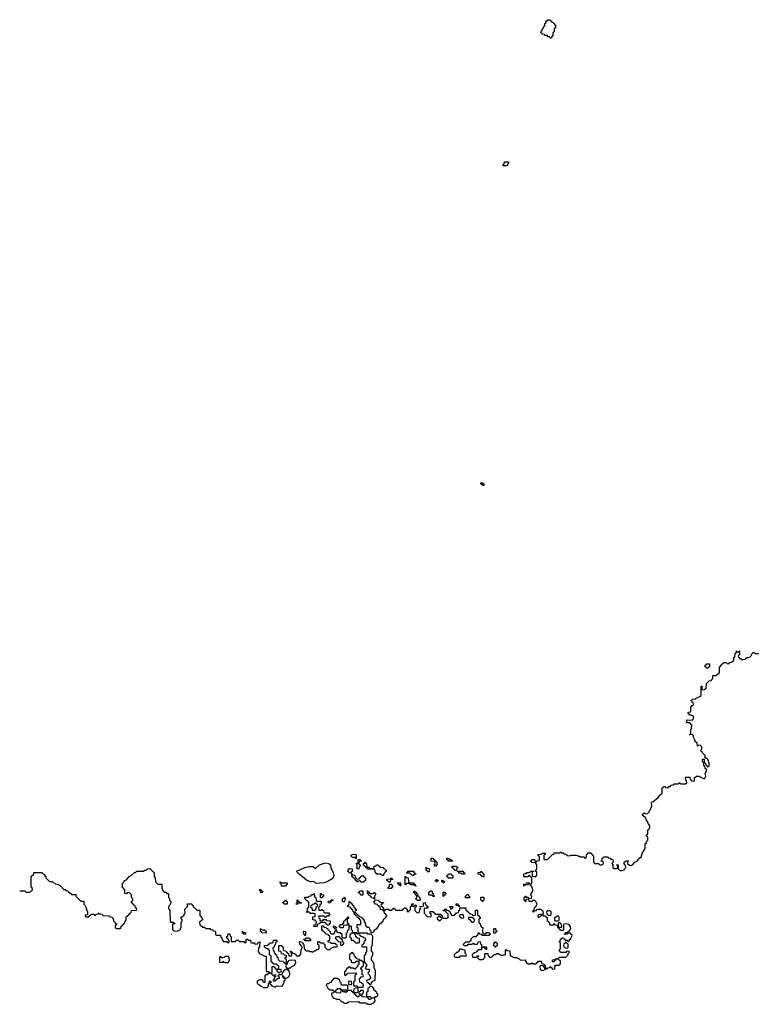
# Model space of a CAD drawing. Header units: inches. Extents: x 2808529 to 2951249, y 860290 to 1033701.
# Tile 34 of 153: x 2856411 to 2867743, y 957673 to 972771. Entities that reach past the tile are written whole.
import ezdxf

# ---------------------------------------------------------------- set-up
doc = ezdxf.new("R2010")
doc.units = ezdxf.units.IN
doc.header["$MEASUREMENT"] = 0
for name, color, linetype in [('C8955', 7, 'Continuous'), ('C8965', 7, 'Continuous'), ('C8966', 7, 'Continuous'), ('C8967', 7, 'Continuous')]:
    doc.layers.add(name, color=color, linetype=linetype)

msp = doc.modelspace()

# ---------------------------------------------------------------- linework, layer by layer
at = {"layer": 'C8955', "color": 6}
for points in [[(2856411, 959412), (2856490, 959412), (2856513, 959393), (2856570, 959394), (2856606, 959430), (2856602, 959462), (2856586, 959470), (2856586, 959630), (2856626, 959670), (2856628, 959692), (2856750, 959694), (2856770, 959674), (2856794, 959670), (2856794, 959650), (2856813, 959633), (2856814, 959610), (2856870, 959554), (2856910, 959554), (2856930, 959534), (2856954, 959530), (2856958, 959518), (2857012, 959512), (2857018, 959498), (2857030, 959494), (2857090, 959434), (2857110, 959434), (2857118, 959418), (2857150, 959414), (2857154, 959394), (2857170, 959392), (2857210, 959354), (2857270, 959354), (2857274, 959330), (2857350, 959254), (2857393, 959253), (2857394, 959210), (2857412, 959192), (2857431, 959151), (2857432, 959132), (2857444, 959104), (2857454, 959090), (2857454, 959050), (2857450, 959046), (2857418, 959042), (2857414, 959030), (2857418, 959018), (2857430, 959014), (2857470, 959014), (2857487, 959033), (2857502, 959038), (2857510, 959054), (2857550, 959054), (2857558, 959038), (2857570, 959034), (2857590, 959054), (2857622, 959058), (2857630, 959074), (2857638, 959058), (2857670, 959054), (2857690, 959034), (2857791, 959031), (2857794, 959014), (2857831, 959011), (2857851, 958971), (2857852, 958952), (2857874, 958926), (2857874, 958914), (2857894, 958910), (2857893, 958887), (2857878, 958882), (2857874, 958850), (2857890, 958834), (2857950, 958834), (2857966, 958850), (2857967, 958873), (2857982, 958878), (2857987, 958893), (2858002, 958898), (2858008, 958912), (2858022, 958918), (2858028, 958952), (2858042, 958958), (2858046, 958970), (2858047, 959013), (2858062, 959018), (2858067, 959033), (2858082, 959038), (2858087, 959053), (2858102, 959058), (2858107, 959073), (2858122, 959078), (2858127, 959113), (2858190, 959114), (2858202, 959118), (2858206, 959130), (2858202, 959142), (2858186, 959150), (2858182, 959182), (2858167, 959187), (2858162, 959202), (2858147, 959207), (2858142, 959222), (2858126, 959230), (2858127, 959253), (2858142, 959258), (2858146, 959270), (2858146, 959290), (2858126, 959310), (2858126, 959350), (2858090, 959386), (2858058, 959382), (2858050, 959366), (2858026, 959370), (2858026, 959430), (2857986, 959470), (2857986, 959530), (2858002, 959538), (2858007, 959553), (2858026, 959570), (2858055, 959585), (2858070, 959611), (2858082, 959618), (2858090, 959631), (2858129, 959651), (2858170, 959694), (2858190, 959694), (2858210, 959714), (2858308, 959712), (2858330, 959731), (2858350, 959732), (2858370, 959751), (2858410, 959754), (2858474, 959690), (2858474, 959630), (2858492, 959612), (2858494, 959550), (2858530, 959514), (2858590, 959514), (2858592, 959450), (2858612, 959412), (2858630, 959394), (2858652, 959392), (2858670, 959374), (2858690, 959374), (2858694, 959370), (2858693, 959313), (2858710, 959294), (2858712, 959272), (2858732, 959250), (2858732, 959230), (2858710, 959186), (2858694, 959170), (2858694, 959150), (2858704, 959124), (2858714, 959110), (2858714, 959030), (2858722, 959010), (2858722, 958950), (2858730, 958934), (2858772, 958932), (2858778, 958918), (2858792, 958912), (2858790, 958908), (2858758, 958902), (2858753, 958887), (2858753, 958833), (2858758, 958818), (2858772, 958812), (2858778, 958798), (2858830, 958792), (2858870, 958814), (2858888, 958852), (2858888, 958930), (2858906, 958950), (2858906, 958970), (2858886, 958990), (2858886, 959010), (2858890, 959014), (2858910, 959014), (2858930, 959034), (2858942, 959058), (2858948, 959070), (2858946, 959130), (2858987, 959173), (2858987, 959213), (2859052, 959212), (2859058, 959198), (2859074, 959190), (2859074, 959170), (2859130, 959114), (2859170, 959114), (2859174, 959110), (2859173, 959033), (2859212, 958992), (2859214, 958970), (2859172, 958930), (2859174, 958890), (2859193, 958873), (2859212, 958872), (2859218, 958858), (2859250, 958854), (2859258, 958838), (2859270, 958834), (2859330, 958834), (2859338, 958818), (2859370, 958814), (2859378, 958798), (2859410, 958794), (2859414, 958790), (2859414, 958750), (2859418, 958738), (2859430, 958734), (2859493, 958733), (2859498, 958698), (2859512, 958692), (2859518, 958658), (2859532, 958652), (2859538, 958638), (2859550, 958634), (2859590, 958634), (2859598, 958618), (2859610, 958614), (2859622, 958618), (2859626, 958630), (2859622, 958662), (2859607, 958667), (2859602, 958682), (2859588, 958688), (2859588, 958710), (2859602, 958718), (2859607, 958753), (2859630, 958754), (2859634, 958750), (2859638, 958718), (2859650, 958714), (2859653, 958707), (2859654, 958650), (2859658, 958638), (2859670, 958634), (2859710, 958634), (2859722, 958638), (2859730, 958654), (2859770, 958654), (2859778, 958638), (2859790, 958634), (2859850, 958634), (2859858, 958618), (2859870, 958614), (2859882, 958618), (2859886, 958630), (2859887, 958673), (2859910, 958674), (2859918, 958658), (2859950, 958654), (2859954, 958650), (2859958, 958618), (2859970, 958614), (2860000, 958614)], [(2858744, 958744), (2858741, 958745)]]:
    msp.add_lwpolyline(points, dxfattribs=at)
for points in [[(2859850, 958746), (2859842, 958762), (2859830, 958766), (2859827, 958793), (2859834, 958790), (2859838, 958778), (2859870, 958774), (2859874, 958770), (2859874, 958750), (2859870, 958746)], [(2859610, 958406), (2859570, 958406), (2859558, 958402), (2859550, 958388), (2859530, 958386), (2859510, 958386), (2859502, 958402), (2859490, 958406), (2859478, 958402), (2859474, 958390), (2859474, 958330), (2859478, 958318), (2859510, 958314), (2859522, 958318), (2859530, 958334), (2859538, 958318), (2859553, 958313), (2859610, 958314), (2859628, 958350), (2859627, 958387), (2859622, 958402)]]:
    msp.add_lwpolyline(points, close=True, dxfattribs=at)
at = {"layer": 'C8965', "color": 6}
for points in [[(2860000, 958614), (2860010, 958614), (2860018, 958598), (2860030, 958594), (2860062, 958598), (2860067, 958613), (2860082, 958618), (2860087, 958633), (2860093, 958633), (2860092, 958550), (2860078, 958542), (2860073, 958527), (2860072, 958490), (2860091, 958451), (2860170, 958412), (2860194, 958410), (2860194, 958190), (2860198, 958178), (2860230, 958174), (2860238, 958158), (2860250, 958154), (2860282, 958158), (2860286, 958170), (2860287, 958253), (2860313, 958253), (2860318, 958238), (2860333, 958233), (2860338, 958218), (2860350, 958214), (2860382, 958218), (2860386, 958250), (2860382, 958262), (2860367, 958267), (2860362, 958282), (2860350, 958286), (2860310, 958286), (2860302, 958302), (2860287, 958307), (2860282, 958322), (2860267, 958327), (2860267, 958407), (2860262, 958422), (2860246, 958430), (2860246, 958490), (2860242, 958502), (2860228, 958508), (2860222, 958522), (2860190, 958526), (2860182, 958542), (2860166, 958550), (2860167, 958573), (2860222, 958578), (2860227, 958593), (2860242, 958598), (2860250, 958614), (2860290, 958614), (2860302, 958618), (2860306, 958650), (2860310, 958654), (2860354, 958654), (2860354, 958630), (2860338, 958622), (2860333, 958587), (2860318, 958582), (2860313, 958547), (2860298, 958542), (2860294, 958530), (2860298, 958498), (2860312, 958492), (2860318, 958458), (2860333, 958453), (2860338, 958438), (2860353, 958433), (2860358, 958398), (2860372, 958392), (2860378, 958358), (2860392, 958352), (2860398, 958338), (2860453, 958333), (2860458, 958318), (2860473, 958313), (2860478, 958298), (2860490, 958294), (2860502, 958298), (2860506, 958310), (2860506, 958350), (2860502, 958362), (2860486, 958370), (2860486, 958390), (2860502, 958398), (2860506, 958410), (2860502, 958422), (2860470, 958426), (2860462, 958442), (2860430, 958446), (2860426, 958450), (2860422, 958482), (2860387, 958487), (2860388, 958572), (2860433, 958573), (2860438, 958558), (2860454, 958550), (2860454, 958510), (2860458, 958498), (2860493, 958493), (2860498, 958478), (2860513, 958473), (2860518, 958458), (2860533, 958453), (2860538, 958418), (2860550, 958414), (2860582, 958418), (2860586, 958430), (2860582, 958462), (2860566, 958470), (2860566, 958490), (2860570, 958494), (2860578, 958478), (2860594, 958470), (2860598, 958458), (2860632, 958452), (2860638, 958438), (2860654, 958430), (2860658, 958418), (2860690, 958414), (2860702, 958418), (2860708, 958432), (2860722, 958438), (2860726, 958450), (2860727, 958507), (2860730, 958514), (2860742, 958518), (2860746, 958550), (2860742, 958562), (2860730, 958566), (2860722, 958582), (2860708, 958588), (2860706, 958630), (2860710, 958634), (2860733, 958633), (2860738, 958618), (2860753, 958613), (2860758, 958598), (2860772, 958592), (2860774, 958530), (2860778, 958518), (2860792, 958512), (2860798, 958498), (2860813, 958493), (2860850, 958492), (2860864, 958484), (2860890, 958482), (2860910, 958474), (2860928, 958492), (2860947, 958493), (2860968, 958512), (2860990, 958514), (2861006, 958530), (2861006, 958570), (2861002, 958582), (2860986, 958590), (2860986, 958630), (2860990, 958634), (2861010, 958634), (2861018, 958618), (2861030, 958614), (2861073, 958613), (2861078, 958598), (2861092, 958592), (2861092, 958550), (2861130, 958512), (2861170, 958512), (2861190, 958532), (2861230, 958554), (2861270, 958554), (2861282, 958558), (2861286, 958570), (2861282, 958582), (2861267, 958587), (2861262, 958602), (2861250, 958606), (2861193, 958607), (2861186, 958610), (2861182, 958622), (2861150, 958626), (2861146, 958630), (2861146, 958650), (2861162, 958658), (2861167, 958673), (2861167, 958707), (2861162, 958722), (2861150, 958726), (2861142, 958742), (2861106, 958750), (2861102, 958762), (2861090, 958766), (2861082, 958782), (2861068, 958788), (2861062, 958802), (2861047, 958807), (2861046, 958870), (2861050, 958874), (2861070, 958874), (2861078, 958858), (2861113, 958853), (2861118, 958838), (2861133, 958833), (2861138, 958818), (2861152, 958812), (2861158, 958798), (2861170, 958794), (2861178, 958758), (2861190, 958754), (2861230, 958754), (2861242, 958758), (2861247, 958793), (2861262, 958798), (2861266, 958814), (2861273, 958813), (2861278, 958778), (2861290, 958774), (2861330, 958774), (2861338, 958758), (2861353, 958753), (2861354, 958710), (2861358, 958698), (2861370, 958694), (2861410, 958694), (2861422, 958698), (2861426, 958710), (2861426, 958770), (2861442, 958778), (2861446, 958810), (2861462, 958818), (2861466, 958830), (2861466, 958874), (2861490, 958874), (2861494, 958870), (2861494, 958830), (2861498, 958818), (2861514, 958810), (2861518, 958778), (2861530, 958774), (2861570, 958774), (2861578, 958758), (2861590, 958754), (2861602, 958758), (2861606, 958770), (2861606, 958830), (2861602, 958842), (2861586, 958850), (2861586, 958890), (2861590, 958894), (2861630, 958894), (2861642, 958898), (2861646, 958910), (2861646, 958950), (2861642, 958962), (2861630, 958966), (2861622, 958982), (2861610, 958986), (2861606, 959006), (2861586, 959010), (2861582, 959022), (2861567, 959027), (2861562, 959042), (2861546, 959050), (2861542, 959082), (2861526, 959090), (2861522, 959122), (2861510, 959126), (2861502, 959142), (2861488, 959148), (2861482, 959162), (2861446, 959170), (2861447, 959193), (2861462, 959198), (2861466, 959210), (2861466, 959250), (2861470, 959254), (2861478, 959238), (2861494, 959230), (2861498, 959218), (2861510, 959214), (2861514, 959194), (2861530, 959192), (2861538, 959158), (2861550, 959154), (2861558, 959138), (2861572, 959130), (2861574, 959110), (2861558, 959102), (2861554, 959090), (2861558, 959078), (2861572, 959072), (2861578, 959058), (2861593, 959053), (2861598, 959038), (2861612, 959032), (2861618, 959018), (2861654, 959010), (2861658, 958998), (2861670, 958994), (2861678, 958978), (2861694, 958970), (2861698, 958938), (2861712, 958930), (2861718, 958878), (2861733, 958873), (2861738, 958858), (2861770, 958854), (2861774, 958850), (2861778, 958818), (2861792, 958812), (2861798, 958778), (2861830, 958774), (2861847, 958793), (2861848, 958810), (2861870, 958825), (2861890, 958831), (2861906, 958854), (2861930, 958902), (2861986, 958950), (2861990, 958974), (2862002, 958978), (2862008, 958992), (2862022, 958998), (2862027, 959013), (2862042, 959018), (2862046, 959030), (2862042, 959042), (2862027, 959047), (2862022, 959062), (2862007, 959067), (2862002, 959102), (2861987, 959107), (2861982, 959122), (2861947, 959127), (2861942, 959162), (2861930, 959166), (2861922, 959182), (2861908, 959188), (2861902, 959202), (2861870, 959206), (2861862, 959222), (2861847, 959227), (2861846, 959250), (2861862, 959258), (2861866, 959274), (2861912, 959272), (2861918, 959258), (2861934, 959250), (2861938, 959238), (2861950, 959234), (2861990, 959234), (2861994, 959230), (2861978, 959222), (2861973, 959207), (2861958, 959202), (2861954, 959190), (2861958, 959178), (2861973, 959173), (2861978, 959158), (2861993, 959153), (2861998, 959118), (2862010, 959114), (2862022, 959118), (2862030, 959134), (2862070, 959134), (2862078, 959118), (2862110, 959114), (2862122, 959118), (2862127, 959133), (2862142, 959138), (2862150, 959154), (2862158, 959138), (2862173, 959133), (2862178, 959118), (2862190, 959114), (2862270, 959114), (2862282, 959118), (2862287, 959133), (2862302, 959138), (2862307, 959153), (2862330, 959154), (2862338, 959138), (2862354, 959130), (2862358, 959098), (2862370, 959094), (2862382, 959098), (2862387, 959113), (2862402, 959118), (2862406, 959130), (2862406, 959170), (2862422, 959178), (2862427, 959213), (2862450, 959214), (2862454, 959206), (2862438, 959202), (2862434, 959190), (2862438, 959178), (2862450, 959174), (2862462, 959178), (2862466, 959194), (2862490, 959194), (2862494, 959190), (2862493, 959167), (2862478, 959162), (2862474, 959150), (2862474, 959110), (2862510, 959074), (2862542, 959078), (2862547, 959093), (2862548, 959132), (2862562, 959138), (2862566, 959150), (2862562, 959162), (2862550, 959166), (2862547, 959173), (2862602, 959178), (2862606, 959190), (2862606, 959230), (2862632, 959232), (2862638, 959198), (2862650, 959194), (2862658, 959178), (2862674, 959170), (2862674, 959150), (2862670, 959146), (2862630, 959146), (2862618, 959142), (2862614, 959130), (2862614, 959070), (2862670, 959012), (2862722, 959018), (2862726, 959050), (2862722, 959062), (2862707, 959067), (2862706, 959090), (2862710, 959094), (2862750, 959094), (2862758, 959078), (2862773, 959073), (2862778, 959058), (2862790, 959054), (2862873, 959053), (2862878, 959038), (2862892, 959032), (2862898, 958998), (2862910, 958994), (2862970, 958994), (2862982, 958998), (2862986, 959010), (2862986, 959050), (2862982, 959062), (2862970, 959066), (2862962, 959082), (2862948, 959088), (2862942, 959102), (2862910, 959106), (2862906, 959110), (2862922, 959118), (2862926, 959130), (2862933, 959133), (2862950, 959134), (2862958, 959118), (2862993, 959113), (2862998, 959098), (2863014, 959090), (2863018, 959058), (2863033, 959053), (2863038, 959038), (2863050, 959034), (2863082, 959038), (2863087, 959053), (2863102, 959058), (2863110, 959074), (2863142, 959078), (2863146, 959110), (2863162, 959118), (2863166, 959130), (2863166, 959154), (2863250, 959154), (2863254, 959150), (2863258, 959118), (2863273, 959113), (2863278, 959098), (2863292, 959092), (2863298, 959078), (2863313, 959073), (2863318, 959058), (2863353, 959053), (2863358, 959038), (2863370, 959034), (2863402, 959038), (2863406, 959050), (2863406, 959110), (2863410, 959114), (2863430, 959114), (2863434, 959110), (2863434, 959050), (2863438, 959038), (2863450, 959034), (2863458, 959018), (2863474, 959010), (2863474, 958990), (2863458, 958982), (2863454, 958970), (2863454, 958930), (2863458, 958918), (2863474, 958910), (2863478, 958878), (2863490, 958874), (2863498, 958858), (2863514, 958850), (2863513, 958793), (2863518, 958758), (2863550, 958754), (2863562, 958758), (2863570, 958774), (2863590, 958774), (2863612, 958772), (2863618, 958758), (2863634, 958750), (2863618, 958742), (2863610, 958726), (2863510, 958726), (2863502, 958742), (2863470, 958746), (2863462, 958762), (2863450, 958766), (2863438, 958762), (2863434, 958730), (2863418, 958722), (2863410, 958706), (2863370, 958706), (2863334, 958670), (2863333, 958647), (2863318, 958642), (2863313, 958627), (2863250, 958626), (2863214, 958590), (2863230, 958574), (2863270, 958574), (2863282, 958578), (2863290, 958594), (2863350, 958594), (2863362, 958598), (2863370, 958614), (2863378, 958598), (2863390, 958594), (2863430, 958594), (2863442, 958598), (2863447, 958633), (2863470, 958634), (2863474, 958630), (2863478, 958598), (2863494, 958590), (2863498, 958558), (2863510, 958554), (2863570, 958554), (2863574, 958550), (2863574, 958510), (2863570, 958506), (2863562, 958522), (2863547, 958527), (2863542, 958542), (2863510, 958546), (2863498, 958542), (2863494, 958510), (2863490, 958506), (2863450, 958506), (2863438, 958502), (2863432, 958488), (2863418, 958482), (2863413, 958467), (2863378, 958462), (2863373, 958447), (2863358, 958442), (2863354, 958430), (2863358, 958398), (2863370, 958394), (2863410, 958394), (2863422, 958398), (2863430, 958414), (2863450, 958414), (2863452, 958408), (2863438, 958402), (2863434, 958390), (2863438, 958378), (2863470, 958362), (2863510, 958362), (2863528, 958372), (2863546, 958390), (2863546, 958450), (2863550, 958454), (2863590, 958454), (2863594, 958450), (2863598, 958418), (2863610, 958414), (2863618, 958398), (2863630, 958394), (2863650, 958394), (2863690, 958434), (2863710, 958434), (2863730, 958454), (2863750, 958454), (2863770, 958434), (2863790, 958432), (2863810, 958422), (2863832, 958432), (2863848, 958432), (2863862, 958438), (2863866, 958450), (2863866, 958510), (2863870, 958514), (2863878, 958498), (2863933, 958493), (2863934, 958414), (2863946, 958414), (2863992, 958392), (2864034, 958390), (2864074, 958370), (2864092, 958352), (2864170, 958354), (2864172, 958330), (2864198, 958298), (2864210, 958291), (2864250, 958292), (2864270, 958311), (2864290, 958294), (2864330, 958294), (2864342, 958298), (2864348, 958312), (2864362, 958318), (2864370, 958334), (2864410, 958334), (2864414, 958330), (2864418, 958298), (2864450, 958294), (2864458, 958278), (2864473, 958273), (2864478, 958218), (2864490, 958214), (2864502, 958218), (2864507, 958233), (2864542, 958238), (2864550, 958254), (2864558, 958238), (2864574, 958230), (2864578, 958218), (2864590, 958214), (2864622, 958218), (2864627, 958273), (2864690, 958274), (2864707, 958293), (2864707, 958327), (2864702, 958342), (2864688, 958348), (2864682, 958362), (2864670, 958366), (2864638, 958362), (2864634, 958350), (2864618, 958342), (2864610, 958326), (2864590, 958326), (2864586, 958330), (2864587, 958353), (2864622, 958358), (2864628, 958372), (2864667, 958373), (2864682, 958378), (2864686, 958390), (2864693, 958393), (2864790, 958394), (2864826, 958430), (2864828, 958452), (2864846, 958470), (2864842, 958482), (2864810, 958486), (2864798, 958482), (2864790, 958466), (2864710, 958468), (2864702, 958482), (2864690, 958486), (2864690, 958514), (2864702, 958518), (2864706, 958530), (2864706, 958610), (2864702, 958622), (2864686, 958630), (2864702, 958638), (2864706, 958670), (2864722, 958678), (2864730, 958694), (2864753, 958693), (2864758, 958678), (2864773, 958673), (2864778, 958658), (2864810, 958654), (2864818, 958638), (2864830, 958634), (2864846, 958650), (2864846, 958670), (2864866, 958674), (2864866, 958686), (2864886, 958730), (2864882, 958742), (2864866, 958750), (2864862, 958762), (2864830, 958766), (2864818, 958762), (2864810, 958746), (2864770, 958746), (2864766, 958750), (2864782, 958758), (2864787, 958773), (2864822, 958778), (2864828, 958792), (2864846, 958794), (2864850, 958814), (2864862, 958818), (2864866, 958830), (2864860, 958860), (2864848, 958888), (2864830, 958898), (2864794, 958906), (2864758, 958902), (2864754, 958890), (2864754, 958810), (2864750, 958806), (2864710, 958806), (2864702, 958822), (2864690, 958826), (2864682, 958842), (2864670, 958846), (2864662, 958882), (2864630, 958888), (2864622, 958902), (2864610, 958906), (2864598, 958902), (2864590, 958888), (2864550, 958886), (2864546, 958890), (2864542, 958922), (2864530, 958926), (2864522, 958942), (2864506, 958950), (2864506, 958990), (2864502, 959002), (2864487, 959007), (2864482, 959022), (2864450, 959026), (2864442, 959042), (2864430, 959046), (2864418, 959042), (2864413, 959027), (2864398, 959022), (2864393, 959007), (2864370, 959006), (2864366, 959010), (2864368, 959052), (2864442, 959058), (2864446, 959070), (2864442, 959102), (2864430, 959106), (2864410, 959126), (2864353, 959127), (2864338, 959122), (2864330, 959106), (2864298, 959102), (2864293, 959087), (2864287, 959087), (2864286, 959110), (2864302, 959118), (2864308, 959150), (2864329, 959171), (2864348, 959210), (2864328, 959248), (2864310, 959266), (2864278, 959262), (2864274, 959250), (2864267, 959247), (2864233, 959247), (2864226, 959250), (2864222, 959282), (2864190, 959286), (2864178, 959282), (2864170, 959246), (2864162, 959262), (2864148, 959268), (2864148, 959312), (2864162, 959318), (2864168, 959332), (2864174, 959330), (2864178, 959318), (2864210, 959314), (2864218, 959298), (2864230, 959294), (2864262, 959298), (2864266, 959330), (2864248, 959350), (2864282, 959410), (2864282, 959430), (2864278, 959450), (2864266, 959474), (2864266, 959486), (2864246, 959490), (2864246, 959514), (2864262, 959518), (2864266, 959530), (2864267, 959607), (2864262, 959622), (2864250, 959626), (2864242, 959642), (2864230, 959646), (2864218, 959642), (2864211, 959629), (2864150, 959626), (2864146, 959630), (2864146, 959670), (2864150, 959674), (2864182, 959678), (2864190, 959694), (2864230, 959694), (2864242, 959698), (2864250, 959714), (2864290, 959714), (2864294, 959710), (2864278, 959702), (2864274, 959690), (2864274, 959650), (2864278, 959638), (2864293, 959633), (2864327, 959633), (2864347, 959653), (2864346, 959706), (2864326, 959710), (2864326, 959730), (2864342, 959738), (2864347, 959753), (2864347, 959807), (2864342, 959822), (2864328, 959828), (2864322, 959842), (2864268, 959848), (2864262, 959862), (2864247, 959867), (2864247, 959873), (2864262, 959878), (2864270, 959894), (2864310, 959894), (2864314, 959890), (2864318, 959858), (2864330, 959854), (2864342, 959858), (2864350, 959874), (2864382, 959878), (2864386, 959890), (2864386, 959930), (2864382, 959942), (2864367, 959947), (2864366, 959970), (2864407, 959973), (2864422, 959978), (2864430, 959992), (2864474, 959990), (2864474, 959970), (2864458, 959962), (2864453, 959947), (2864454, 959894), (2864510, 959892), (2864586, 959970), (2864606, 959974), (2864610, 959994), (2864690, 959994), (2864702, 959998), (2864703, 960000)], [(2864717, 960000), (2864718, 959998), (2864750, 959994), (2864758, 959978), (2864790, 959974), (2864813, 959953), (2864850, 959952), (2864870, 959962), (2864950, 959962), (2864972, 959952), (2864990, 959951), (2865010, 959932), (2865072, 959932), (2865078, 959918), (2865090, 959914), (2865102, 959918), (2865110, 959974), (2865122, 959978), (2865130, 959994), (2865170, 959994), (2865178, 959978), (2865193, 959973), (2865198, 959958), (2865214, 959950), (2865213, 959853), (2865230, 959834), (2865290, 959834), (2865313, 959813), (2865347, 959813), (2865366, 959830), (2865362, 959862), (2865330, 959866), (2865326, 959870), (2865342, 959878), (2865346, 959910), (2865362, 959918), (2865370, 959934), (2865430, 959934), (2865438, 959918), (2865470, 959914), (2865478, 959898), (2865512, 959892), (2865514, 959850), (2865494, 959830), (2865512, 959812), (2865513, 959773), (2865530, 959754), (2865570, 959754), (2865582, 959758), (2865586, 959790), (2865582, 959802), (2865566, 959810), (2865570, 959814), (2865590, 959814), (2865594, 959810), (2865592, 959750), (2865611, 959731), (2865630, 959725), (2865650, 959725), (2865683, 959737), (2865690, 959752), (2865708, 959770), (2865706, 959806), (2865688, 959810), (2865686, 959830), (2865686, 959850), (2865702, 959858), (2865707, 959873), (2865750, 959874), (2865750, 959866), (2865738, 959862), (2865734, 959830), (2865764, 959804), (2865790, 959802), (2865810, 959812), (2865849, 959851), (2865889, 959871), (2865898, 959890), (2865923, 959917), (2865948, 959932), (2865948, 959948), (2865967, 959993), (2865968, 960000)], [(2861891, 957686), (2861890, 957686), (2861889, 957685)]]:
    msp.add_lwpolyline(points, dxfattribs=at)
for points in [[(2861570, 959906), (2861562, 959922), (2861550, 959926), (2861510, 959926), (2861502, 959942), (2861489, 959950), (2861506, 959954), (2861506, 959966), (2861512, 959972), (2861570, 959974), (2861574, 959950), (2861574, 959910)], [(2860964, 959524), (2860949, 959529), (2860929, 959549), (2860910, 959554), (2860890, 959549), (2860870, 959552), (2860810, 959576), (2860750, 959628), (2860702, 959662), (2860657, 959710), (2860673, 959727), (2860710, 959734), (2860788, 959770), (2860848, 959788), (2860907, 959787), (2860934, 959770), (2860938, 959758), (2860950, 959754), (2861009, 959810), (2861030, 959815), (2861066, 959834), (2861110, 959843), (2861156, 959830), (2861177, 959810), (2861186, 959766), (2861221, 959690), (2861230, 959650), (2861221, 959619), (2861203, 959597), (2861180, 959580), (2861114, 959546), (2861083, 959537), (2861010, 959530)], [(2861610, 959746), (2861588, 959748), (2861586, 959810), (2861582, 959822), (2861566, 959830), (2861570, 959834), (2861602, 959838), (2861606, 959850), (2861606, 959890), (2861610, 959894), (2861630, 959894), (2861638, 959878), (2861654, 959870), (2861650, 959866), (2861618, 959862), (2861614, 959830), (2861618, 959818), (2861634, 959810), (2861634, 959790), (2861618, 959782), (2861614, 959750)], [(2861790, 959754), (2861830, 959754), (2861842, 959758), (2861849, 959791), (2861882, 959798), (2861886, 959810), (2861893, 959813), (2861910, 959814), (2861918, 959798), (2861934, 959790), (2861938, 959778), (2861990, 959772), (2861994, 959754), (2862012, 959752), (2862018, 959738), (2862034, 959730), (2862034, 959710), (2862018, 959702), (2862014, 959690), (2861994, 959670), (2861990, 959646), (2861970, 959646), (2861947, 959667), (2861890, 959666), (2861882, 959682), (2861868, 959688), (2861862, 959742), (2861850, 959746), (2861747, 959747), (2861742, 959762), (2861730, 959766), (2861722, 959782), (2861708, 959788), (2861702, 959802), (2861687, 959807), (2861687, 959833), (2861702, 959838), (2861710, 959852), (2861714, 959850), (2861718, 959838), (2861732, 959832), (2861738, 959778), (2861770, 959774), (2861778, 959758)], [(2862790, 959786), (2862782, 959802), (2862766, 959810), (2862782, 959818), (2862786, 959830), (2862782, 959862), (2862726, 959870), (2862726, 959910), (2862730, 959914), (2862753, 959913), (2862758, 959898), (2862773, 959893), (2862778, 959878), (2862793, 959873), (2862798, 959858), (2862812, 959852), (2862814, 959810), (2862798, 959802)], [(2863050, 959866), (2862987, 959867), (2862982, 959882), (2862966, 959890), (2862966, 959910), (2862970, 959914), (2862992, 959912), (2862998, 959898), (2863030, 959894), (2863038, 959878), (2863053, 959873)], [(2861470, 959686), (2861462, 959702), (2861450, 959706), (2861450, 959734), (2861462, 959738), (2861470, 959754), (2861512, 959750), (2861514, 959710), (2861498, 959702), (2861494, 959686), (2861490, 959686)], [(2861590, 959594), (2861622, 959598), (2861626, 959610), (2861642, 959618), (2861646, 959630), (2861662, 959638), (2861666, 959650), (2861673, 959653), (2861678, 959638), (2861693, 959633), (2861698, 959618), (2861714, 959610), (2861714, 959570), (2861698, 959562), (2861690, 959546), (2861650, 959546), (2861642, 959562), (2861630, 959566), (2861598, 959562), (2861590, 959546), (2861582, 959562), (2861570, 959566), (2861562, 959582), (2861546, 959590), (2861542, 959602), (2861526, 959610), (2861522, 959622), (2861506, 959630), (2861506, 959674), (2861513, 959673), (2861518, 959658), (2861550, 959654), (2861554, 959650), (2861558, 959618), (2861572, 959612), (2861578, 959598)], [(2862427, 959647), (2862422, 959662), (2862407, 959667), (2862402, 959682), (2862390, 959686), (2862346, 959686), (2862346, 959690), (2862362, 959698), (2862370, 959714), (2862450, 959714), (2862458, 959698), (2862474, 959690), (2862478, 959678), (2862494, 959670), (2862490, 959666), (2862458, 959662), (2862450, 959648)], [(2862670, 959706), (2862662, 959722), (2862647, 959727), (2862646, 959774), (2862654, 959770), (2862658, 959758), (2862693, 959753), (2862694, 959710), (2862690, 959706)], [(2863050, 959606), (2862987, 959607), (2862982, 959622), (2862966, 959630), (2862967, 959653), (2862982, 959658), (2862990, 959674), (2863033, 959673), (2863038, 959658), (2863054, 959650), (2863054, 959610)], [(2863110, 959726), (2863087, 959727), (2863082, 959742), (2863067, 959747), (2863062, 959762), (2863047, 959767), (2863047, 959793), (2863107, 959793), (2863114, 959790), (2863118, 959778), (2863133, 959773), (2863133, 959767), (2863118, 959762), (2863114, 959726)], [(2863230, 959666), (2863188, 959668), (2863182, 959682), (2863150, 959686), (2863142, 959702), (2863127, 959707), (2863126, 959714), (2863210, 959714), (2863218, 959698), (2863234, 959690), (2863234, 959670)], [(2863510, 959626), (2863502, 959642), (2863486, 959650), (2863482, 959662), (2863450, 959666), (2863446, 959670), (2863447, 959693), (2863482, 959698), (2863488, 959712), (2863494, 959710), (2863498, 959698), (2863513, 959693), (2863518, 959678), (2863534, 959670), (2863534, 959630), (2863530, 959626)], [(2860430, 959486), (2860426, 959490), (2860422, 959522), (2860406, 959530), (2860407, 959553), (2860413, 959553), (2860418, 959538), (2860430, 959534), (2860513, 959533), (2860514, 959510), (2860498, 959502), (2860490, 959486)], [(2862090, 959546), (2862068, 959548), (2862062, 959562), (2862046, 959570), (2862046, 959590), (2862102, 959598), (2862110, 959614), (2862118, 959598), (2862134, 959590), (2862130, 959586), (2862098, 959582), (2862094, 959550)], [(2862250, 959486), (2862242, 959502), (2862230, 959506), (2862222, 959522), (2862210, 959526), (2862207, 959533), (2862250, 959534), (2862254, 959530), (2862254, 959490)], [(2862390, 959534), (2862450, 959534), (2862458, 959518), (2862473, 959513), (2862478, 959498), (2862494, 959490), (2862490, 959486), (2862467, 959487), (2862462, 959502), (2862450, 959506), (2862410, 959506), (2862402, 959522), (2862390, 959526), (2862350, 959526), (2862338, 959522), (2862333, 959507), (2862327, 959507), (2862327, 959633), (2862333, 959633), (2862338, 959618), (2862373, 959613), (2862374, 959550), (2862378, 959538)], [(2862810, 959546), (2862802, 959562), (2862786, 959570), (2862802, 959578), (2862810, 959594), (2862818, 959578), (2862834, 959570), (2862818, 959562)], [(2862910, 959528), (2862902, 959542), (2862886, 959550), (2862886, 959570), (2862890, 959574), (2862913, 959573), (2862918, 959558), (2862934, 959550), (2862918, 959542)], [(2864150, 959486), (2864146, 959490), (2864147, 959513), (2864182, 959518), (2864186, 959530), (2864193, 959533), (2864233, 959533), (2864234, 959526), (2864218, 959522), (2864213, 959507), (2864158, 959502)], [(2860110, 959386), (2860106, 959390), (2860102, 959422), (2860090, 959426), (2860086, 959434), (2860112, 959432), (2860118, 959418), (2860134, 959410), (2860134, 959390), (2860130, 959386)], [(2860970, 959254), (2861030, 959254), (2861034, 959250), (2861034, 959210), (2861018, 959202), (2861014, 959170), (2860998, 959162), (2860994, 959150), (2860998, 959118), (2861030, 959114), (2861042, 959118), (2861050, 959134), (2861058, 959118), (2861074, 959110), (2861078, 959078), (2861090, 959074), (2861150, 959074), (2861158, 959058), (2861174, 959050), (2861158, 959042), (2861150, 959026), (2861118, 959022), (2861110, 959006), (2861090, 959006), (2861082, 959022), (2861070, 959026), (2861010, 959026), (2860998, 959022), (2860994, 959010), (2860998, 958998), (2861014, 958990), (2861018, 958958), (2861030, 958954), (2861062, 958958), (2861070, 958974), (2861110, 958974), (2861118, 958958), (2861173, 958953), (2861174, 958910), (2861158, 958902), (2861153, 958887), (2861127, 958887), (2861122, 958902), (2861107, 958907), (2861102, 958922), (2861090, 958926), (2861030, 958926), (2861018, 958922), (2861010, 958906), (2860978, 958902), (2860974, 958870), (2860970, 958866), (2860930, 958866), (2860926, 958870), (2860927, 958893), (2860962, 958898), (2860966, 958930), (2860962, 958942), (2860947, 958947), (2860942, 958962), (2860910, 958966), (2860906, 958970), (2860907, 959013), (2860942, 959018), (2860946, 959030), (2860942, 959062), (2860930, 959066), (2860870, 959066), (2860862, 959082), (2860850, 959086), (2860810, 959086), (2860806, 959090), (2860822, 959098), (2860826, 959110), (2860826, 959150), (2860842, 959158), (2860846, 959170), (2860846, 959230), (2860842, 959242), (2860830, 959246), (2860822, 959262), (2860807, 959267), (2860802, 959282), (2860786, 959290), (2860786, 959314), (2860830, 959314), (2860842, 959318), (2860847, 959333), (2860882, 959338), (2860890, 959354), (2860922, 959358), (2860930, 959374), (2860933, 959333), (2860938, 959318), (2860952, 959312), (2860958, 959258)], [(2861030, 959306), (2861026, 959310), (2861028, 959372), (2861034, 959370), (2861038, 959358), (2861072, 959350), (2861072, 959330), (2861058, 959322), (2861050, 959306)], [(2861650, 959346), (2861642, 959362), (2861630, 959366), (2861622, 959382), (2861610, 959386), (2861610, 959394), (2861622, 959398), (2861627, 959413), (2861673, 959413), (2861674, 959350), (2861670, 959346)], [(2861790, 959374), (2861830, 959374), (2861842, 959378), (2861850, 959392), (2861858, 959378), (2861870, 959374), (2861872, 959350), (2861858, 959342), (2861854, 959330), (2861854, 959286), (2861850, 959286), (2861842, 959302), (2861810, 959306), (2861802, 959322), (2861786, 959330), (2861782, 959342), (2861770, 959346), (2861762, 959362), (2861746, 959370), (2861747, 959413), (2861753, 959413), (2861758, 959398), (2861774, 959390), (2861778, 959378)], [(2862066, 959446), (2862066, 959470), (2862082, 959478), (2862086, 959510), (2862090, 959514), (2862113, 959513), (2862118, 959498), (2862132, 959492), (2862132, 959470), (2862118, 959462), (2862110, 959446)], [(2862510, 959266), (2862502, 959282), (2862487, 959287), (2862487, 959293), (2862502, 959298), (2862506, 959330), (2862502, 959342), (2862490, 959346), (2862482, 959362), (2862466, 959370), (2862462, 959382), (2862446, 959390), (2862462, 959398), (2862467, 959413), (2862473, 959413), (2862478, 959398), (2862494, 959390), (2862498, 959378), (2862510, 959374), (2862518, 959338), (2862530, 959334), (2862538, 959318), (2862552, 959312), (2862554, 959270), (2862550, 959266)], [(2862750, 959326), (2862742, 959342), (2862730, 959346), (2862690, 959346), (2862686, 959350), (2862686, 959390), (2862702, 959398), (2862710, 959414), (2862733, 959413), (2862738, 959378), (2862753, 959373), (2862758, 959338), (2862773, 959333), (2862770, 959326)], [(2862906, 959326), (2862908, 959392), (2862930, 959394), (2862938, 959378), (2862954, 959370), (2862938, 959362), (2862930, 959346), (2862918, 959342), (2862910, 959326)], [(2860470, 959206), (2860462, 959222), (2860448, 959228), (2860450, 959234), (2860462, 959238), (2860470, 959254), (2860482, 959258), (2860490, 959274), (2860498, 959258), (2860514, 959250), (2860514, 959210), (2860510, 959206)], [(2860650, 959206), (2860646, 959210), (2860662, 959218), (2860666, 959230), (2860666, 959270), (2860670, 959274), (2860678, 959258), (2860693, 959253), (2860698, 959238), (2860730, 959234), (2860734, 959230), (2860730, 959226), (2860690, 959226), (2860678, 959222), (2860670, 959206)], [(2860950, 959226), (2860938, 959222), (2860930, 959206), (2860898, 959202), (2860893, 959187), (2860878, 959182), (2860874, 959170), (2860878, 959158), (2860894, 959150), (2860898, 959118), (2860930, 959114), (2860942, 959118), (2860947, 959133), (2860962, 959138), (2860966, 959170), (2860982, 959178), (2860986, 959190), (2860982, 959202), (2860967, 959207), (2860962, 959222)], [(2861170, 959226), (2861147, 959227), (2861146, 959250), (2861150, 959254), (2861182, 959258), (2861190, 959274), (2861213, 959273), (2861213, 959267), (2861198, 959262), (2861190, 959246), (2861178, 959242)], [(2861370, 959246), (2861366, 959270), (2861366, 959290), (2861382, 959298), (2861390, 959314), (2861398, 959298), (2861414, 959290), (2861398, 959282), (2861394, 959250), (2861390, 959246)], [(2863250, 959306), (2863248, 959332), (2863262, 959338), (2863270, 959354), (2863290, 959354), (2863298, 959338), (2863314, 959330), (2863314, 959310), (2863310, 959306)], [(2863510, 959246), (2863502, 959262), (2863488, 959268), (2863486, 959310), (2863490, 959314), (2863530, 959314), (2863534, 959310), (2863534, 959270), (2863518, 959262)], [(2863030, 959126), (2863026, 959130), (2863022, 959162), (2863007, 959167), (2863010, 959174), (2863050, 959174), (2863054, 959170), (2863053, 959147), (2863038, 959142)], [(2863150, 959166), (2863142, 959182), (2863107, 959187), (2863107, 959213), (2863132, 959212), (2863138, 959198), (2863154, 959190), (2863154, 959166)], [(2864550, 959106), (2864510, 959106), (2864494, 959090), (2864498, 959058), (2864512, 959052), (2864518, 959038), (2864550, 959034), (2864562, 959038), (2864567, 959053), (2864566, 959090)], [(2861454, 958886), (2861413, 958887), (2861378, 958882), (2861374, 958850), (2861370, 958846), (2861330, 958846), (2861322, 958862), (2861306, 958870), (2861322, 958878), (2861330, 958894), (2861362, 958898), (2861368, 958912), (2861382, 958918), (2861386, 958950), (2861402, 958958), (2861410, 958974), (2861422, 958978), (2861426, 958990), (2861442, 958998), (2861450, 959014), (2861454, 959010), (2861454, 958990), (2861438, 958982), (2861434, 958970), (2861434, 958930), (2861438, 958918), (2861454, 958910)], [(2862850, 959026), (2862838, 959022), (2862834, 959010), (2862818, 959002), (2862814, 958990), (2862818, 958978), (2862834, 958970), (2862838, 958958), (2862850, 958954), (2862862, 958958), (2862866, 958970), (2862882, 958978), (2862886, 958990), (2862882, 959002), (2862866, 959010), (2862862, 959022)], [(2863210, 959046), (2863170, 959046), (2863158, 959042), (2863154, 959030), (2863158, 959018), (2863173, 959013), (2863178, 958998), (2863210, 958994), (2863222, 958998), (2863226, 959010), (2863222, 959042)], [(2863350, 959006), (2863310, 959006), (2863298, 959002), (2863294, 958990), (2863298, 958978), (2863313, 958973), (2863350, 958934), (2863370, 958934), (2863382, 958938), (2863386, 958970), (2863382, 958982), (2863367, 958987), (2863362, 959002)], [(2864670, 959026), (2864650, 959026), (2864630, 959006), (2864618, 959002), (2864614, 958970), (2864618, 958958), (2864630, 958954), (2864670, 958954), (2864682, 958958), (2864686, 958970), (2864686, 959010)], [(2864690, 958926), (2864678, 958922), (2864674, 958910), (2864674, 958870), (2864678, 958858), (2864710, 958854), (2864722, 958858), (2864726, 958870), (2864722, 958902), (2864707, 958907), (2864702, 958922)], [(2860190, 958766), (2860127, 958767), (2860122, 958782), (2860106, 958790), (2860106, 958830), (2860113, 958833), (2860118, 958818), (2860130, 958814), (2860173, 958813), (2860178, 958798), (2860192, 958792), (2860194, 958770)], [(2860790, 958726), (2860782, 958742), (2860768, 958748), (2860766, 958790), (2860770, 958794), (2860794, 958790), (2860794, 958730)], [(2861250, 958826), (2861242, 958842), (2861226, 958850), (2861226, 958870), (2861230, 958874), (2861253, 958873), (2861258, 958858), (2861274, 958850), (2861258, 958842), (2861254, 958826)], [(2861530, 958766), (2861498, 958762), (2861493, 958747), (2861478, 958742), (2861474, 958730), (2861478, 958698), (2861494, 958690), (2861498, 958658), (2861530, 958654), (2861538, 958638), (2861554, 958630), (2861558, 958618), (2861570, 958614), (2861610, 958614), (2861622, 958618), (2861626, 958630), (2861626, 958670), (2861622, 958682), (2861590, 958686), (2861582, 958702), (2861568, 958708), (2861562, 958742), (2861547, 958747), (2861542, 958762)], [(2861730, 958766), (2861630, 958766), (2861618, 958762), (2861614, 958750), (2861618, 958738), (2861633, 958733), (2861638, 958718), (2861670, 958714), (2861678, 958698), (2861710, 958694), (2861713, 958687), (2861714, 958650), (2861698, 958642), (2861693, 958607), (2861678, 958602), (2861673, 958587), (2861658, 958582), (2861654, 958570), (2861658, 958558), (2861670, 958554), (2861730, 958554), (2861734, 958550), (2861734, 958470), (2861718, 958462), (2861714, 958430), (2861698, 958422), (2861694, 958410), (2861694, 958330), (2861698, 958318), (2861713, 958313), (2861718, 958298), (2861732, 958290), (2861734, 958250), (2861718, 958242), (2861714, 958230), (2861718, 958218), (2861730, 958214), (2861770, 958214), (2861774, 958210), (2861772, 958170), (2861758, 958162), (2861754, 958150), (2861770, 958134), (2861794, 958090), (2861794, 958070), (2861770, 958046), (2861738, 958042), (2861734, 958030), (2861738, 958018), (2861753, 958013), (2861758, 957998), (2861773, 957993), (2861778, 957978), (2861790, 957974), (2861802, 957978), (2861806, 958010), (2861822, 958018), (2861827, 958033), (2861862, 958038), (2861866, 958050), (2861868, 958188), (2861847, 958233), (2861848, 958290), (2861828, 958328), (2861806, 958350), (2861808, 958390), (2861829, 958430), (2861828, 958468), (2861806, 958490), (2861808, 958550), (2861822, 958590), (2861822, 958650), (2861828, 958672), (2861828, 958708), (2861807, 958747), (2861750, 958748), (2861742, 958762)], [(2863690, 958766), (2863686, 958770), (2863686, 958830), (2863690, 958834), (2863713, 958833), (2863718, 958798), (2863734, 958790), (2863718, 958782), (2863710, 958766)], [(2860790, 958646), (2860782, 958662), (2860766, 958670), (2860770, 958674), (2860802, 958678), (2860810, 958694), (2860847, 958693), (2860854, 958690), (2860858, 958678), (2860874, 958670), (2860874, 958650), (2860870, 958646)], [(2861310, 958706), (2861270, 958706), (2861258, 958702), (2861254, 958690), (2861258, 958678), (2861273, 958673), (2861278, 958658), (2861293, 958653), (2861298, 958638), (2861333, 958633), (2861334, 958590), (2861338, 958578), (2861350, 958574), (2861362, 958578), (2861367, 958593), (2861382, 958598), (2861386, 958610), (2861382, 958622), (2861366, 958630), (2861362, 958662), (2861347, 958667), (2861342, 958682), (2861327, 958687), (2861322, 958702)], [(2863710, 958546), (2863702, 958562), (2863686, 958570), (2863686, 958610), (2863702, 958618), (2863710, 958634), (2863718, 958618), (2863734, 958610), (2863734, 958570), (2863718, 958562)], [(2864790, 958626), (2864778, 958622), (2864773, 958607), (2864758, 958602), (2864754, 958570), (2864758, 958558), (2864774, 958550), (2864778, 958538), (2864810, 958534), (2864822, 958538), (2864826, 958550), (2864826, 958590), (2864822, 958602), (2864807, 958607), (2864802, 958622)], [(2861510, 958466), (2861498, 958462), (2861492, 958448), (2861478, 958442), (2861473, 958427), (2861473, 958373), (2861478, 958358), (2861494, 958350), (2861498, 958318), (2861510, 958314), (2861550, 958314), (2861562, 958318), (2861570, 958334), (2861614, 958334), (2861612, 958288), (2861598, 958282), (2861593, 958247), (2861578, 958242), (2861573, 958227), (2861558, 958222), (2861550, 958206), (2861542, 958222), (2861530, 958226), (2861490, 958226), (2861482, 958242), (2861470, 958246), (2861458, 958242), (2861452, 958228), (2861430, 958226), (2861413, 958187), (2861394, 958170), (2861394, 958130), (2861398, 958118), (2861410, 958114), (2861422, 958118), (2861427, 958133), (2861442, 958138), (2861448, 958152), (2861573, 958153), (2861574, 958130), (2861558, 958122), (2861554, 958110), (2861554, 958030), (2861538, 958022), (2861534, 958010), (2861534, 957970), (2861538, 957958), (2861550, 957954), (2861590, 957954), (2861598, 957938), (2861610, 957934), (2861670, 957934), (2861682, 957938), (2861686, 957970), (2861682, 957982), (2861667, 957987), (2861662, 958002), (2861627, 958007), (2861626, 958070), (2861642, 958078), (2861650, 958094), (2861682, 958098), (2861686, 958110), (2861682, 958122), (2861666, 958130), (2861666, 958190), (2861662, 958202), (2861646, 958210), (2861647, 958233), (2861662, 958238), (2861668, 958252), (2861682, 958258), (2861686, 958270), (2861686, 958310), (2861682, 958322), (2861666, 958330), (2861662, 958342), (2861626, 958346), (2861622, 958362), (2861587, 958367), (2861582, 958382), (2861567, 958387), (2861562, 958402), (2861546, 958410), (2861542, 958442), (2861530, 958446), (2861522, 958462)], [(2863190, 958518), (2863164, 958516), (2863153, 958507), (2863152, 958488), (2863138, 958482), (2863133, 958467), (2863110, 958466), (2863074, 958430), (2863074, 958410), (2863090, 958394), (2863150, 958394), (2863162, 958398), (2863170, 958414), (2863250, 958414), (2863262, 958418), (2863266, 958430), (2863262, 958442), (2863246, 958450), (2863246, 958490), (2863242, 958502), (2863210, 958508)], [(2860627, 958347), (2860550, 958346), (2860538, 958342), (2860532, 958328), (2860518, 958322), (2860514, 958290), (2860498, 958282), (2860494, 958250), (2860498, 958238), (2860513, 958233), (2860518, 958218), (2860530, 958214), (2860542, 958218), (2860548, 958232), (2860567, 958233), (2860586, 958250), (2860629, 958271), (2860648, 958310), (2860642, 958342)], [(2860493, 958207), (2860478, 958202), (2860474, 958190), (2860458, 958182), (2860452, 958168), (2860438, 958162), (2860434, 958126), (2860390, 958126), (2860378, 958122), (2860374, 958110), (2860378, 958098), (2860393, 958093), (2860394, 958070), (2860358, 958062), (2860354, 958050), (2860338, 958042), (2860330, 958026), (2860307, 958027), (2860306, 958050), (2860322, 958058), (2860326, 958094), (2860342, 958098), (2860346, 958110), (2860342, 958122), (2860330, 958126), (2860318, 958122), (2860314, 958106), (2860310, 958106), (2860302, 958122), (2860287, 958127), (2860282, 958142), (2860270, 958146), (2860230, 958146), (2860218, 958142), (2860210, 958126), (2860190, 958126), (2860174, 958110), (2860172, 958008), (2860149, 958009), (2860142, 958042), (2860127, 958047), (2860090, 958049), (2860052, 958030), (2860054, 957990), (2860092, 957972), (2860114, 957950), (2860150, 957932), (2860190, 957931), (2860208, 957932), (2860226, 957950), (2860226, 957990), (2860242, 957998), (2860246, 958030), (2860250, 958034), (2860258, 958018), (2860274, 958010), (2860258, 958002), (2860254, 957990), (2860258, 957978), (2860272, 957972), (2860274, 957954), (2860286, 957954), (2860330, 957934), (2860350, 957954), (2860429, 957951), (2860442, 957958), (2860468, 958010), (2860469, 958031), (2860482, 958038), (2860486, 958050), (2860482, 958062), (2860466, 958070), (2860462, 958082), (2860447, 958087), (2860446, 958114), (2860454, 958110), (2860458, 958098), (2860474, 958090), (2860478, 958078), (2860510, 958074), (2860526, 958090), (2860542, 958098), (2860558, 958130), (2860558, 958150), (2860546, 958174), (2860546, 958186), (2860529, 958189), (2860526, 958206)], [(2860410, 958206), (2860370, 958206), (2860358, 958202), (2860354, 958190), (2860358, 958178), (2860373, 958173), (2860378, 958158), (2860390, 958154), (2860402, 958158), (2860407, 958173), (2860422, 958178), (2860426, 958190), (2860422, 958202)], [(2864430, 958266), (2864398, 958262), (2864393, 958247), (2864394, 958210), (2864413, 958193), (2864450, 958194), (2864466, 958210), (2864462, 958242), (2864450, 958246), (2864442, 958262)], [(2861287, 958067), (2861233, 958067), (2861194, 958030), (2861191, 958009), (2861170, 958006), (2861150, 957988), (2861130, 957986), (2861114, 957970), (2861138, 957918), (2861154, 957910), (2861158, 957898), (2861170, 957894), (2861210, 957894), (2861218, 957878), (2861250, 957874), (2861262, 957878), (2861267, 957893), (2861282, 957898), (2861290, 957914), (2861330, 957914), (2861338, 957898), (2861353, 957893), (2861430, 957894), (2861442, 957898), (2861446, 957910), (2861446, 957950), (2861442, 957962), (2861430, 957966), (2861347, 957967), (2861342, 958002), (2861326, 958010), (2861322, 958042), (2861310, 958046)], [(2861490, 958026), (2861458, 958022), (2861454, 958010), (2861458, 957978), (2861490, 957974), (2861502, 957978), (2861506, 957990), (2861502, 958022)], [(2861670, 957886), (2861638, 957882), (2861633, 957867), (2861618, 957862), (2861614, 957850), (2861618, 957838), (2861633, 957833), (2861634, 957826), (2861618, 957822), (2861614, 957790), (2861610, 957786), (2861590, 957786), (2861582, 957802), (2861570, 957806), (2861562, 957822), (2861546, 957830), (2861542, 957842), (2861527, 957847), (2861522, 957862), (2861507, 957867), (2861502, 957882), (2861490, 957886), (2861450, 957886), (2861438, 957882), (2861433, 957867), (2861418, 957862), (2861410, 957848), (2861402, 957862), (2861370, 957866), (2861362, 957882), (2861350, 957886), (2861338, 957882), (2861334, 957850), (2861330, 957846), (2861268, 957848), (2861262, 957862), (2861250, 957866), (2861238, 957862), (2861232, 957848), (2861198, 957842), (2861194, 957830), (2861198, 957798), (2861212, 957792), (2861214, 957774), (2861226, 957774), (2861273, 957753), (2861312, 957752), (2861352, 957712), (2861370, 957711), (2861390, 957692), (2861430, 957692), (2861453, 957713), (2861610, 957714), (2861618, 957698), (2861633, 957693), (2861730, 957694), (2861738, 957678), (2861753, 957673), (2861810, 957674), (2861826, 957690), (2861846, 957694), (2861848, 957712), (2861862, 957718), (2861866, 957730), (2861862, 957762), (2861850, 957766), (2861810, 957766), (2861798, 957762), (2861792, 957748), (2861768, 957748), (2861762, 957762), (2861746, 957770), (2861742, 957782), (2861668, 957788), (2861662, 957802), (2861647, 957807), (2861646, 957814), (2861662, 957818), (2861667, 957833), (2861682, 957838), (2861686, 957870), (2861682, 957882)], [(2861590, 957926), (2861558, 957922), (2861552, 957908), (2861538, 957902), (2861534, 957890), (2861538, 957858), (2861550, 957854), (2861590, 957854), (2861602, 957858), (2861606, 957870), (2861606, 957910), (2861602, 957922)], [(2861810, 957946), (2861778, 957942), (2861773, 957927), (2861758, 957922), (2861754, 957910), (2861754, 957870), (2861738, 957862), (2861734, 957850), (2861734, 957810), (2861738, 957798), (2861753, 957793), (2861792, 957792), (2861798, 957778), (2861810, 957774), (2861850, 957774), (2861862, 957778), (2861868, 957792), (2861890, 957794), (2861906, 957810), (2861906, 957830), (2861890, 957846), (2861886, 957866), (2861869, 957869), (2861866, 957886), (2861846, 957890), (2861842, 957922), (2861827, 957927), (2861822, 957942)]]:
    msp.add_lwpolyline(points, close=True, dxfattribs=at)
at = {"layer": 'C8966', "color": 6}
for points in [[(2863510, 965628), (2863506, 965646), (2863486, 965650), (2863488, 965670), (2863514, 965670), (2863518, 965658), (2863530, 965654), (2863534, 965630), (2863530, 965628)], [(2866950, 962826), (2866942, 962842), (2866929, 962850), (2866928, 962872), (2866942, 962878), (2866950, 962894), (2866992, 962892), (2866994, 962850), (2866978, 962842), (2866970, 962826)]]:
    msp.add_lwpolyline(points, close=True, dxfattribs=at)
for points in [[(2865968, 960000), (2865968, 960010), (2865986, 960014), (2865986, 960026), (2866006, 960070), (2866008, 960132), (2866026, 960150), (2866026, 960170), (2866046, 960190), (2866046, 960230), (2866042, 960242), (2866026, 960250), (2866026, 960270), (2866042, 960278), (2866046, 960290), (2866046, 960350), (2866066, 960354), (2866066, 960366), (2866078, 960390), (2866078, 960410), (2866060, 960440), (2866048, 960450), (2866046, 960470), (2866028, 960488), (2866022, 960522), (2866010, 960526), (2866006, 960546), (2865986, 960550), (2865982, 960562), (2865966, 960570), (2865966, 960590), (2865982, 960598), (2865989, 960611), (2865994, 960610), (2865998, 960598), (2866030, 960594), (2866042, 960598), (2866046, 960610), (2866066, 960614), (2866066, 960626), (2866108, 960710), (2866106, 960770), (2866130, 960782), (2866200, 960840), (2866236, 960884), (2866266, 960910), (2866270, 960994), (2866282, 960998), (2866290, 961014), (2866313, 961013), (2866318, 960998), (2866350, 960994), (2866362, 960998), (2866370, 961014), (2866390, 961014), (2866408, 961032), (2866442, 961038), (2866450, 961054), (2866510, 961054), (2866522, 961058), (2866530, 961074), (2866538, 961058), (2866553, 961053), (2866627, 961053), (2866646, 961070), (2866642, 961102), (2866629, 961109), (2866626, 961150), (2866630, 961154), (2866690, 961154), (2866694, 961150), (2866698, 961118), (2866713, 961113), (2866718, 961098), (2866750, 961094), (2866762, 961098), (2866766, 961110), (2866766, 961150), (2866782, 961158), (2866788, 961172), (2866830, 961172), (2866890, 961138), (2866910, 961132), (2866920, 961140), (2866938, 961170), (2866929, 961210), (2866946, 961250), (2866946, 961270), (2866942, 961282), (2866928, 961290), (2866922, 961322), (2866906, 961330), (2866906, 961370), (2866902, 961382), (2866888, 961390), (2866886, 961430), (2866890, 961434), (2866914, 961434), (2866913, 961393), (2866918, 961378), (2866934, 961370), (2866938, 961338), (2866953, 961333), (2866958, 961318), (2866970, 961314), (2866982, 961318), (2866986, 961330), (2866986, 961370), (2866978, 961390), (2866978, 961410), (2866970, 961426), (2866950, 961446), (2866926, 961446), (2866926, 961490), (2866886, 961530), (2866882, 961542), (2866868, 961548), (2866868, 961570), (2866878, 961590), (2866878, 961610), (2866870, 961626), (2866850, 961646), (2866818, 961642), (2866814, 961630), (2866809, 961629), (2866802, 961682), (2866790, 961686), (2866782, 961702), (2866768, 961710), (2866767, 961727), (2866748, 961770), (2866748, 961790), (2866730, 961808), (2866687, 961807), (2866690, 961814), (2866702, 961818), (2866707, 961833), (2866709, 961890), (2866716, 961904), (2866718, 961930), (2866726, 961950), (2866690, 961988), (2866647, 961987), (2866646, 962030), (2866650, 962034), (2866728, 962032), (2866748, 962052), (2866746, 962090), (2866710, 962108), (2866688, 962108), (2866682, 962122), (2866666, 962130), (2866666, 962150), (2866702, 962158), (2866706, 962170), (2866706, 962230), (2866730, 962254), (2866742, 962258), (2866746, 962270), (2866742, 962302), (2866730, 962306), (2866722, 962322), (2866710, 962326), (2866708, 962332), (2866722, 962338), (2866728, 962352), (2866782, 962358), (2866788, 962372), (2866822, 962378), (2866826, 962390), (2866847, 962393), (2866866, 962410), (2866867, 962553), (2866874, 962550), (2866874, 962510), (2866878, 962498), (2866910, 962494), (2866930, 962514), (2866942, 962518), (2866950, 962594), (2866988, 962632), (2867022, 962638), (2867026, 962650), (2867046, 962670), (2867047, 962713), (2867090, 962714), (2867142, 962758), (2867149, 962771), (2867146, 962850), (2867162, 962858), (2867170, 962874), (2867182, 962878), (2867187, 962893), (2867202, 962898), (2867207, 962913), (2867247, 962913), (2867254, 962910), (2867258, 962898), (2867290, 962894), (2867307, 962913), (2867336, 962924), (2867360, 962940), (2867368, 962950), (2867368, 962992), (2867382, 962998), (2867388, 963052), (2867402, 963058), (2867408, 963092), (2867414, 963090), (2867418, 963078), (2867430, 963074), (2867442, 963078), (2867450, 963092), (2867454, 963090), (2867452, 963030), (2867438, 963022), (2867434, 963010), (2867438, 962998), (2867450, 962994), (2867453, 962973), (2867467, 962973), (2867490, 962958), (2867510, 962958), (2867549, 962971), (2867566, 962990), (2867590, 962991), (2867618, 963002), (2867629, 963011), (2867650, 963052), (2867670, 963072), (2867693, 963053), (2867730, 963052), (2867747, 963053)], [(2864703, 960000), (2864710, 960012), (2864717, 960000)]]:
    msp.add_lwpolyline(points, dxfattribs=at)
at = {"layer": 'C8967', "color": 6}
for points in [[(2864570, 972489), (2864548, 972490), (2864546, 972506), (2864510, 972509), (2864507, 972527), (2864468, 972530), (2864466, 972546), (2864428, 972550), (2864426, 972566), (2864408, 972570), (2864410, 972594), (2864422, 972598), (2864430, 972634), (2864442, 972638), (2864448, 972652), (2864450, 972672), (2864466, 972674), (2864470, 972714), (2864482, 972718), (2864488, 972732), (2864490, 972752), (2864506, 972754), (2864506, 972766), (2864511, 972771), (2864550, 972771), (2864552, 972752), (2864571, 972750), (2864573, 972733), (2864594, 972730), (2864598, 972718), (2864610, 972714), (2864614, 972694), (2864631, 972690), (2864630, 972646), (2864618, 972642), (2864612, 972628), (2864610, 972586), (2864598, 972582), (2864592, 972568), (2864590, 972526), (2864578, 972522)], [(2863890, 970529), (2863830, 970529), (2863830, 970554), (2863842, 970558), (2863850, 970594), (2863911, 970590), (2863910, 970566), (2863898, 970562)]]:
    msp.add_lwpolyline(points, close=True, dxfattribs=at)

doc.saveas('drawing.dxf')
